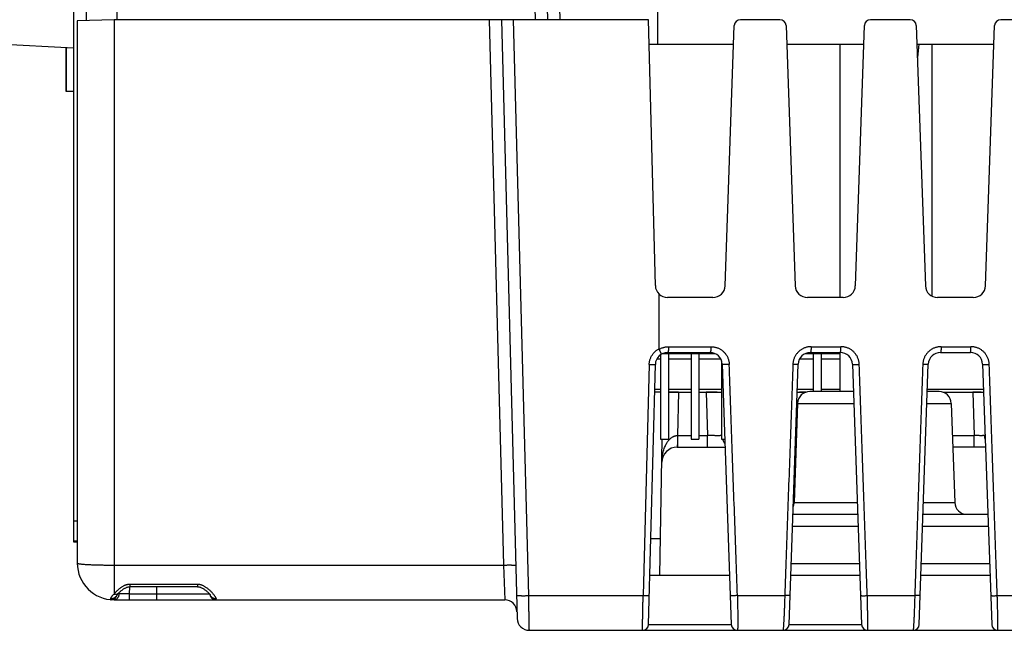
# Model space of a CAD drawing. Header units: inches. Extents: x 0 to 34, y 0 to 22.
# Tile 70 of 93: x 15.2 to 16.8, y 17.4 to 18.4. Entities that reach past the tile are written whole.
import ezdxf

# ---------------------------------------------------------------- set-up
doc = ezdxf.new("R2010")
doc.units = ezdxf.units.IN
doc.header["$LTSCALE"] = 1.87
doc.header["$MEASUREMENT"] = 0
doc.layers.get('0').update_dxf_attribs({"linetype": 'CONTINUOUS'})

msp = doc.modelspace()

# ---------------------------------------------------------------- linework, layer by layer
at = {"color": 7, "linetype": 'CONTINUOUS'}
for p, q in [((15.2925, 18.6762), (15.2925, 17.5485)), ((15.3135, 18.4011), (15.3135, 18.4244)), ((15.3635, 18.4027), (15.3635, 18.4227)), ((16.0478, 18.4027), (16.0474, 18.4227)), ((16.0674, 18.4227), (16.0678, 18.4027)), ((16.0874, 18.4227), (16.0878, 18.4027)), ((16.2482, 18.3627), (16.2483, 18.4227)), ((15.3585, 18.4027), (15.2985, 18.4006)), ((15.2985, 18.4006), (15.2985, 17.5127)), ((15.3585, 18.4027), (15.3585, 17.5095)), ((16.2327, 18.4027), (15.3585, 18.4027)), ((15.9723, 18.4027), (15.9957, 17.5095)), ((15.9923, 18.4027), (16.018, 17.4222)), ((16.037, 17.4596), (16.0123, 18.4027)), ((16.2441, 17.9672), (16.2327, 18.4027)), ((16.448, 18.4027), (16.3832, 18.4027)), ((16.661, 18.4027), (16.5962, 18.4027)), ((16.874, 18.4027), (16.8092, 18.4027)), ((16.3583, 17.967), (16.3732, 18.393)), ((16.458, 18.393), (16.4729, 17.967)), ((16.5713, 17.967), (16.5862, 18.393)), ((16.671, 18.393), (16.6859, 17.967)), ((16.7843, 17.967), (16.7992, 18.393)), ((14.9906, 18.3726), (15.2925, 18.3568)), ((15.2795, 18.3575), (15.2795, 18.2857)), ((15.2805, 18.3574), (15.2805, 18.2857)), ((16.2337, 18.3627), (16.3722, 18.3627)), ((16.4591, 18.3627), (16.5852, 18.3627)), ((16.5465, 17.9477), (16.5465, 18.3627)), ((16.6721, 18.3627), (16.7982, 18.3627)), ((16.6751, 18.3627), (16.6728, 18.3408)), ((16.6965, 18.3627), (16.6965, 17.95)), ((15.2795, 18.2857), (15.2925, 18.2857)), ((16.3383, 17.9477), (16.2641, 17.9477)), ((16.5513, 17.9477), (16.4929, 17.9477)), ((16.7643, 17.9477), (16.7059, 17.9477)), ((16.2658, 17.8672), (16.3352, 17.8672)), ((16.499, 17.8672), (16.5478, 17.8672)), ((16.7116, 17.8672), (16.7604, 17.8672)), ((16.2525, 17.854), (16.2525, 17.7157)), ((16.3422, 17.8557), (16.2554, 17.8557)), ((16.2641, 17.8577), (16.3336, 17.8577)), ((16.2655, 17.8557), (16.2655, 17.7157)), ((16.3025, 17.8557), (16.3025, 17.7157)), ((16.3155, 17.8557), (16.3155, 17.7157)), ((16.5465, 17.8557), (16.489, 17.8557)), ((16.4977, 17.8577), (16.5465, 17.8577)), ((16.5025, 17.8557), (16.5025, 17.7937)), ((16.5155, 17.8557), (16.5155, 17.7937)), ((16.5465, 17.7937), (16.5465, 17.8577)), ((16.7107, 17.8577), (16.7595, 17.8577)), ((16.2341, 17.838), (16.2242, 17.4596)), ((16.2329, 17.4123), (16.2441, 17.8382)), ((16.2465, 17.8472), (16.2525, 17.8472)), ((16.2655, 17.8472), (16.3025, 17.8472)), ((16.3155, 17.8472), (16.3511, 17.8472)), ((16.3525, 17.844), (16.3525, 17.7157)), ((16.3535, 17.8384), (16.3684, 17.4123)), ((16.4628, 17.4123), (16.4777, 17.8384)), ((16.4801, 17.8472), (16.5025, 17.8472)), ((16.5155, 17.8472), (16.5465, 17.8472)), ((16.5665, 17.8384), (16.5814, 17.4123)), ((16.6758, 17.4123), (16.6907, 17.8384)), ((16.7795, 17.8384), (16.7944, 17.4123)), ((16.2525, 17.7927), (16.2429, 17.7927)), ((16.243, 17.7975), (16.2525, 17.7975)), ((16.2655, 17.7975), (16.3025, 17.7975)), ((16.2655, 17.7927), (16.3025, 17.7927)), ((16.2818, 17.7927), (16.2805, 17.7217)), ((16.3155, 17.7975), (16.3525, 17.7975)), ((16.3155, 17.7927), (16.3525, 17.7927)), ((16.3273, 17.7927), (16.3297, 17.7216)), ((16.4761, 17.7927), (16.4906, 17.7927)), ((16.4763, 17.7975), (16.5025, 17.7975)), ((16.5681, 17.7937), (16.4968, 17.7937)), ((16.5155, 17.7975), (16.5465, 17.7975)), ((16.7082, 17.7937), (16.6891, 17.7937)), ((16.6893, 17.7975), (16.781, 17.7975)), ((16.7144, 17.7927), (16.7811, 17.7927)), ((16.7633, 17.7927), (16.7657, 17.7216)), ((16.4768, 17.7744), (16.4712, 17.612)), ((16.4768, 17.7744), (16.5688, 17.7744)), ((16.6884, 17.7744), (16.7282, 17.7744)), ((16.7282, 17.7744), (16.7339, 17.612)), ((16.2805, 17.7217), (16.3025, 17.7217)), ((16.3155, 17.7217), (16.3297, 17.7216)), ((16.3297, 17.7027), (16.3297, 17.7216)), ((16.73, 17.7216), (16.7657, 17.7216)), ((16.7657, 17.7027), (16.7657, 17.7216)), ((16.2516, 17.4927), (16.2555, 17.7157)), ((16.2525, 17.7157), (16.2655, 17.7157)), ((16.2798, 17.7027), (16.3583, 17.7027)), ((16.3025, 17.7157), (16.3155, 17.7157)), ((16.3525, 17.7157), (16.3578, 17.7157)), ((16.4743, 17.7027), (16.4729, 17.7027)), ((16.7843, 17.7027), (16.7307, 17.7027)), ((16.4712, 17.612), (16.5744, 17.612)), ((16.6828, 17.612), (16.7339, 17.612)), ((16.4691, 17.5927), (16.5751, 17.5927)), ((16.6821, 17.5927), (16.7881, 17.5927)), ((15.2925, 17.5818), (15.2985, 17.5818)), ((16.4684, 17.5734), (16.5758, 17.5734)), ((16.6814, 17.5734), (16.7888, 17.5734)), ((15.2985, 17.5485), (15.2925, 17.5485)), ((15.2925, 17.5474), (15.2985, 17.5474)), ((16.2526, 17.5527), (16.2366, 17.5527)), ((15.3585, 17.5095), (15.3585, 17.462)), ((15.3585, 17.5095), (15.9957, 17.5095)), ((15.9957, 17.5095), (15.9977, 17.4527)), ((16.4663, 17.512), (16.5779, 17.512)), ((16.6793, 17.512), (16.7909, 17.512)), ((15.3844, 17.4784), (15.3844, 17.4741)), ((15.3844, 17.4784), (15.495, 17.4784)), ((16.3656, 17.4927), (16.2351, 17.4927)), ((16.5786, 17.4927), (16.4656, 17.4927)), ((16.7916, 17.4927), (16.6786, 17.4927)), ((15.3841, 17.4625), (15.3843, 17.4741)), ((15.3841, 17.4625), (15.5147, 17.4625)), ((15.495, 17.4741), (15.3844, 17.4741)), ((15.4285, 17.4527), (15.4285, 17.4741)), ((15.3532, 17.4545), (15.3532, 17.4529)), ((15.3532, 17.4529), (15.3533, 17.4529)), ((15.3533, 17.4529), (15.3533, 17.4529)), ((15.3533, 17.4529), (15.3539, 17.4529)), ((15.3585, 17.4527), (15.9977, 17.4527)), ((16.037, 17.4596), (16.2242, 17.4596)), ((16.3783, 17.4596), (16.4559, 17.4596)), ((16.5909, 17.4596), (16.6685, 17.4596)), ((16.8035, 17.4596), (16.8811, 17.4596)), ((16.038, 17.4027), (18.6125, 17.4027)), ((16.2329, 17.4122), (16.3684, 17.4122)), ((16.4628, 17.4122), (16.5814, 17.4122))]:
    msp.add_line(p, q, dxfattribs=at)
for points in [[(15.3633, 17.4608), (15.3633, 17.4608), (15.3633, 17.4608), (15.3634, 17.4609), (15.3635, 17.4611), (15.3637, 17.4613), (15.364, 17.4616), (15.3643, 17.462), (15.3647, 17.4625), (15.3652, 17.463), (15.3657, 17.4635)], [(15.3657, 17.4635), (15.3663, 17.4641), (15.3671, 17.4649), (15.368, 17.4657), (15.3689, 17.4664), (15.3698, 17.4672), (15.3707, 17.4679), (15.3716, 17.4686), (15.3725, 17.4692), (15.3734, 17.4699), (15.3743, 17.4705), (15.3752, 17.471), (15.3761, 17.4715), (15.377, 17.472), (15.3779, 17.4725), (15.3788, 17.4728), (15.3797, 17.4732), (15.3806, 17.4735), (15.3815, 17.4737), (15.3823, 17.4739), (15.3832, 17.474), (15.3839, 17.4741), (15.3844, 17.4741)], [(15.495, 17.4741), (15.4956, 17.4741), (15.4964, 17.474), (15.4972, 17.4739), (15.4981, 17.4737), (15.4989, 17.4735), (15.4998, 17.4732), (15.5007, 17.4728), (15.5016, 17.4724), (15.5025, 17.472), (15.5034, 17.4715), (15.5043, 17.471), (15.5052, 17.4704), (15.5062, 17.4698), (15.5071, 17.4692), (15.508, 17.4685), (15.5089, 17.4678), (15.5097, 17.4671), (15.5105, 17.4665), (15.5113, 17.4658), (15.512, 17.4652), (15.5127, 17.4645), (15.5133, 17.464), (15.5138, 17.4634), (15.5143, 17.4629), (15.5147, 17.4625), (15.5151, 17.4621), (15.5154, 17.4617), (15.5156, 17.4614), (15.5158, 17.4612), (15.5159, 17.461), (15.516, 17.4609), (15.516, 17.4609)]]:
    msp.add_lwpolyline(points, dxfattribs=at)
for centre, radius, start, end in [((16.3832, 18.3927), 0.01, 90, 178), ((16.448, 18.3927), 0.01, 2, 90), ((16.5962, 18.3927), 0.01, 90, 178), ((16.661, 18.3927), 0.01, 2, 90), ((16.8092, 18.3927), 0.01, 90, 178), ((16.2641, 17.9677), 0.02, 181.5, 270), ((16.3383, 17.9677), 0.02, 270, 358.0017), ((16.4929, 17.9677), 0.02, 182, 270), ((16.5513, 17.9677), 0.02, 270, 358), ((16.7059, 17.9677), 0.02, 182, 270), ((16.7643, 17.9677), 0.02, 270, 358), ((16.2641, 17.8377), 0.02, 90, 178.5), ((16.3335, 17.8377), 0.02, 2, 89.9798), ((16.4977, 17.8377), 0.02, 90.0014, 178), ((16.5465, 17.8377), 0.02, 2, 89.9987), ((16.7107, 17.8377), 0.02, 90.0016, 178), ((16.7595, 17.8377), 0.02, 2, 90), ((16.4968, 17.7737), 0.02, 90, 178), ((16.7082, 17.7737), 0.02, 2, 90), ((16.2798, 17.6777), 0.025, 90, 179), ((16.4512, 17.6127), 0.02, 336.5617, 358), ((16.7539, 17.6127), 0.02, 182, 270), ((15.3585, 17.5127), 0.06, 180, 270), ((15.3541, 17.4629), 0.01, 264.8989, 352.9648), ((15.5254, 17.4627), 0.01, 186.0894, 270), ((15.9977, 17.4327), 0.02, 1.5, 90), ((16.038, 17.4227), 0.02, 181.5, 270), ((16.223, 17.4127), 0.01, 270, 358.5), ((16.3784, 17.4127), 0.01, 182, 270), ((16.4528, 17.4127), 0.01, 270, 358), ((16.5914, 17.4127), 0.01, 182, 270), ((16.6658, 17.4127), 0.01, 270, 358), ((16.8044, 17.4127), 0.01, 182, 270)]:
    msp.add_arc(centre, radius, start, end, dxfattribs=at)
for points, knots in [([(16.2501, 17.8637), (16.2501, 17.8736), (16.2502, 17.8935), (16.2505, 17.9232), (16.2505, 17.9431), (16.2505, 17.953)], [0, 0, 0, 0, 0.333377, 0.666439, 1, 1, 1, 1]), ([(16.2341, 17.838), (16.2341, 17.8387), (16.2342, 17.8402), (16.2345, 17.8424), (16.235, 17.8446), (16.2356, 17.8468), (16.2365, 17.8489), (16.2374, 17.851), (16.2386, 17.853), (16.2399, 17.8549), (16.2413, 17.8567), (16.2429, 17.8584), (16.2445, 17.86), (16.2463, 17.8614), (16.2482, 17.8626), (16.2495, 17.8634), (16.2501, 17.8637)], [0, 0, 0, 0, 0.06928, 0.139526, 0.210611, 0.28236, 0.35459, 0.427117, 0.499778, 0.572421, 0.644922, 0.717154, 0.788955, 0.860143, 0.930544, 1, 1, 1, 1]), ([(16.2503, 17.8628), (16.2503, 17.8629), (16.2502, 17.863), (16.2502, 17.8632), (16.2501, 17.8633), (16.2501, 17.8635), (16.2501, 17.8636), (16.25, 17.8637), (16.25, 17.8637)], [0, 0, 0, 0, 0.209761, 0.397068, 0.564869, 0.714565, 0.84785, 1, 1, 1, 1]), ([(16.2503, 17.8628), (16.2509, 17.8632), (16.2521, 17.8639), (16.2539, 17.8647), (16.2558, 17.8655), (16.2578, 17.8661), (16.2598, 17.8666), (16.2618, 17.8669), (16.2638, 17.8671), (16.2651, 17.8672), (16.2658, 17.8672)], [0, 0, 0, 0, 0.124306, 0.249559, 0.375392, 0.501422, 0.627254, 0.752516, 0.876874, 1, 1, 1, 1]), ([(16.2658, 17.8672), (16.2657, 17.8668), (16.2658, 17.8662), (16.2658, 17.8652), (16.2657, 17.8642), (16.2656, 17.8633), (16.2656, 17.8624), (16.2655, 17.8616), (16.2654, 17.8608), (16.2652, 17.8601), (16.2651, 17.8595), (16.2649, 17.859), (16.2648, 17.8585), (16.2646, 17.8582), (16.2645, 17.8579), (16.2643, 17.8577), (16.2642, 17.8577), (16.2641, 17.8577)], [0, 0, 0, 0, 0.101947, 0.202381, 0.300285, 0.394676, 0.484638, 0.569315, 0.647887, 0.719612, 0.783844, 0.840053, 0.887859, 0.927102, 0.957965, 0.981346, 1, 1, 1, 1]), ([(16.3352, 17.8672), (16.3352, 17.8668), (16.3351, 17.8662), (16.3351, 17.8652), (16.3351, 17.8642), (16.335, 17.8633), (16.3349, 17.8624), (16.3348, 17.8616), (16.3347, 17.8608), (16.3346, 17.8601), (16.3345, 17.8595), (16.3343, 17.859), (16.3342, 17.8585), (16.334, 17.8582), (16.3339, 17.8579), (16.3337, 17.8577), (16.3336, 17.8577), (16.3335, 17.8577)], [0, 0, 0, 0, 0.102045, 0.202745, 0.301022, 0.395827, 0.486159, 0.571108, 0.649942, 0.721999, 0.786562, 0.842944, 0.890681, 0.929635, 0.959996, 0.982615, 1, 1, 1, 1]), ([(16.3352, 17.8672), (16.3359, 17.8672), (16.3374, 17.8671), (16.3396, 17.8669), (16.3419, 17.8664), (16.3441, 17.8658), (16.3463, 17.8651), (16.3484, 17.8641), (16.3504, 17.863), (16.3524, 17.8618), (16.3542, 17.8604), (16.3559, 17.8589), (16.3575, 17.8572), (16.3589, 17.8554), (16.3603, 17.8535), (16.3614, 17.8516), (16.3625, 17.8495), (16.3633, 17.8474), (16.364, 17.8453), (16.3645, 17.843), (16.3649, 17.8407), (16.3651, 17.839), (16.3651, 17.8382)], [0, 0, 0, 0, 0.048379, 0.097431, 0.147059, 0.197156, 0.247618, 0.298268, 0.348682, 0.398403, 0.447551, 0.496805, 0.546707, 0.597015, 0.647241, 0.697067, 0.746407, 0.795306, 0.844356, 0.894323, 0.945955, 1, 1, 1, 1]), ([(16.499, 17.8672), (16.4983, 17.8672), (16.4968, 17.8671), (16.4946, 17.8669), (16.4924, 17.8665), (16.4903, 17.8659), (16.4882, 17.8652), (16.4862, 17.8643), (16.4843, 17.8633), (16.4824, 17.8622), (16.4806, 17.8609), (16.4789, 17.8595), (16.4773, 17.8579), (16.4759, 17.8563), (16.4746, 17.8546), (16.4734, 17.8527), (16.4723, 17.8508), (16.4714, 17.8488), (16.4706, 17.8468), (16.47, 17.8447), (16.4695, 17.8425), (16.4692, 17.8404), (16.4691, 17.8389), (16.4691, 17.8382)], [0, 0, 0, 0, 0.047694, 0.095547, 0.143476, 0.191387, 0.239192, 0.286823, 0.334345, 0.381898, 0.42957, 0.47732, 0.525082, 0.572796, 0.620404, 0.667864, 0.715255, 0.762704, 0.810272, 0.85788, 0.905435, 0.95284, 1, 1, 1, 1]), ([(16.499, 17.8672), (16.499, 17.8668), (16.499, 17.8662), (16.499, 17.8652), (16.4989, 17.8642), (16.4989, 17.8633), (16.4988, 17.8624), (16.4987, 17.8616), (16.4986, 17.8608), (16.4985, 17.8601), (16.4984, 17.8595), (16.4983, 17.859), (16.4982, 17.8585), (16.4981, 17.8582), (16.498, 17.8579), (16.4978, 17.8577), (16.4977, 17.8577), (16.4977, 17.8577)], [0, 0, 0, 0, 0.103431, 0.205322, 0.304606, 0.400275, 0.49139, 0.577062, 0.656436, 0.728735, 0.79327, 0.849459, 0.896852, 0.935179, 0.964445, 0.985262, 1, 1, 1, 1]), ([(16.5465, 17.8577), (16.5466, 17.8577), (16.5467, 17.8577), (16.5468, 17.8579), (16.5469, 17.8582), (16.5471, 17.8585), (16.5472, 17.859), (16.5473, 17.8595), (16.5474, 17.8601), (16.5475, 17.8608), (16.5475, 17.8616), (16.5476, 17.8624), (16.5477, 17.8633), (16.5477, 17.8642), (16.5478, 17.8652), (16.5478, 17.8662), (16.5478, 17.8668), (16.5478, 17.8672)], [0, 0, 0, 0, 0.014007, 0.034343, 0.063307, 0.101495, 0.148959, 0.205491, 0.270496, 0.342875, 0.422062, 0.508163, 0.599657, 0.695317, 0.794415, 0.896215, 1, 1, 1, 1]), ([(16.5777, 17.8382), (16.5777, 17.8391), (16.5775, 17.8407), (16.5772, 17.8431), (16.5766, 17.8453), (16.5759, 17.8475), (16.5751, 17.8496), (16.5741, 17.8516), (16.5729, 17.8535), (16.5716, 17.8554), (16.5701, 17.8572), (16.5685, 17.8589), (16.5668, 17.8604), (16.565, 17.8618), (16.5631, 17.863), (16.561, 17.8641), (16.5589, 17.865), (16.5568, 17.8658), (16.5546, 17.8664), (16.5523, 17.8669), (16.5501, 17.8671), (16.5485, 17.8672), (16.5478, 17.8672)], [0, 0, 0, 0, 0.054494, 0.106466, 0.156623, 0.205686, 0.254393, 0.303386, 0.352891, 0.403003, 0.453459, 0.503687, 0.553314, 0.602676, 0.652239, 0.702115, 0.752085, 0.801954, 0.851682, 0.901264, 0.950702, 1, 1, 1, 1]), ([(16.7116, 17.8672), (16.7109, 17.8672), (16.7093, 17.8671), (16.707, 17.8668), (16.7048, 17.8664), (16.7025, 17.8658), (16.7004, 17.865), (16.6983, 17.8641), (16.6963, 17.863), (16.6943, 17.8617), (16.6925, 17.8603), (16.6908, 17.8588), (16.6892, 17.8571), (16.6877, 17.8553), (16.6864, 17.8534), (16.6852, 17.8514), (16.6842, 17.8494), (16.6834, 17.8472), (16.6827, 17.845), (16.6822, 17.8428), (16.6818, 17.8405), (16.6817, 17.839), (16.6817, 17.8382)], [0, 0, 0, 0, 0.049903, 0.100002, 0.150197, 0.200377, 0.250439, 0.300322, 0.350149, 0.400079, 0.450164, 0.500329, 0.550495, 0.600589, 0.650544, 0.700393, 0.750279, 0.800307, 0.850407, 0.900467, 0.950369, 1, 1, 1, 1]), ([(16.7116, 17.8672), (16.7116, 17.8668), (16.7116, 17.8662), (16.7116, 17.8652), (16.7116, 17.8642), (16.7115, 17.8633), (16.7115, 17.8624), (16.7114, 17.8616), (16.7114, 17.8608), (16.7113, 17.8601), (16.7112, 17.8595), (16.7111, 17.859), (16.7111, 17.8585), (16.711, 17.8582), (16.7109, 17.8579), (16.7108, 17.8578), (16.7107, 17.8577), (16.7107, 17.8577)], [0, 0, 0, 0, 0.104586, 0.2076, 0.307955, 0.404622, 0.496639, 0.583095, 0.663112, 0.735886, 0.800697, 0.856925, 0.904062, 0.941752, 0.969838, 0.988612, 1, 1, 1, 1]), ([(16.7595, 17.8577), (16.7596, 17.8577), (16.7596, 17.8577), (16.7596, 17.8577), (16.7596, 17.8577), (16.7596, 17.8577), (16.7596, 17.8578), (16.7597, 17.8578), (16.7597, 17.8578), (16.7597, 17.8579), (16.7598, 17.858), (16.7598, 17.8581), (16.7598, 17.8583), (16.7599, 17.8585), (16.7599, 17.8587), (16.76, 17.8589), (16.76, 17.8592), (16.7601, 17.8596), (16.7601, 17.86), (16.7601, 17.8603), (16.7602, 17.8606), (16.7602, 17.861), (16.7602, 17.8616), (16.7603, 17.8624), (16.7603, 17.8632), (16.7604, 17.8641), (16.7604, 17.8651), (16.7604, 17.8661), (16.7604, 17.8668), (16.7604, 17.8672)], [0, 0, 0, 0, 0.001661, 0.003392, 0.006112, 0.009237, 0.012854, 0.017016, 0.021755, 0.02709, 0.039582, 0.054521, 0.071841, 0.09144, 0.113208, 0.13702, 0.162732, 0.21925, 0.249729, 0.28138, 0.314019, 0.347799, 0.419912, 0.499857, 0.587244, 0.681234, 0.780943, 0.885062, 1, 1, 1, 1]), ([(16.7904, 17.8382), (16.7903, 17.839), (16.7902, 17.8407), (16.7898, 17.843), (16.7893, 17.8453), (16.7886, 17.8475), (16.7877, 17.8496), (16.7867, 17.8516), (16.7855, 17.8535), (16.7842, 17.8554), (16.7827, 17.8572), (16.7811, 17.8589), (16.7794, 17.8604), (16.7776, 17.8618), (16.7757, 17.863), (16.7737, 17.8641), (16.7716, 17.865), (16.7694, 17.8658), (16.7672, 17.8664), (16.765, 17.8669), (16.7627, 17.8671), (16.7612, 17.8672), (16.7604, 17.8672)], [0, 0, 0, 0, 0.054087, 0.105926, 0.156148, 0.205391, 0.254313, 0.303483, 0.353081, 0.403168, 0.453524, 0.503688, 0.553356, 0.602795, 0.652384, 0.702204, 0.752059, 0.801784, 0.851389, 0.900924, 0.950443, 1, 1, 1, 1]), ([(16.2542, 17.8551), (16.2542, 17.8551), (16.2542, 17.8552), (16.2542, 17.8553), (16.2541, 17.8555), (16.254, 17.8558), (16.2538, 17.8562), (16.2536, 17.8566), (16.2534, 17.8571), (16.2531, 17.8577), (16.2528, 17.8583), (16.2524, 17.859), (16.252, 17.8597), (16.2516, 17.8604), (16.2512, 17.8612), (16.2508, 17.862), (16.2505, 17.8626), (16.2503, 17.8628)], [0, 0, 0, 0, 0.007573, 0.024325, 0.05103, 0.087745, 0.134084, 0.189667, 0.254074, 0.326508, 0.406601, 0.493384, 0.586164, 0.684217, 0.786342, 0.892031, 1, 1, 1, 1]), ([(16.2341, 17.838), (16.2344, 17.8379), (16.2351, 17.8379), (16.236, 17.8379), (16.237, 17.8379), (16.2379, 17.8379), (16.2388, 17.8379), (16.2396, 17.8379), (16.2404, 17.8379), (16.2411, 17.8379), (16.2418, 17.8379), (16.2424, 17.838), (16.2429, 17.838), (16.2433, 17.838), (16.2436, 17.8381), (16.2439, 17.8381), (16.244, 17.8381), (16.2441, 17.8382), (16.2441, 17.8382)], [0, 0, 0, 0, 0.097123, 0.193545, 0.288241, 0.380234, 0.468584, 0.552413, 0.630926, 0.703385, 0.769109, 0.82747, 0.877905, 0.919946, 0.953225, 0.977484, 0.992682, 1, 1, 1, 1]), ([(16.3651, 17.8382), (16.3648, 17.8382), (16.3641, 17.8382), (16.3632, 17.8381), (16.3622, 17.8381), (16.3613, 17.8381), (16.3604, 17.8381), (16.3595, 17.8381), (16.3586, 17.8381), (16.3578, 17.8381), (16.3571, 17.8381), (16.3564, 17.8381), (16.3557, 17.8381), (16.3552, 17.8381), (16.3547, 17.8382), (16.3543, 17.8382), (16.354, 17.8382), (16.3537, 17.8383), (16.3536, 17.8383), (16.3535, 17.8384), (16.3535, 17.8384)], [0, 0, 0, 0, 0.081925, 0.164704, 0.247323, 0.328791, 0.408175, 0.484872, 0.558599, 0.62857, 0.693445, 0.753261, 0.807938, 0.856349, 0.89805, 0.93291, 0.960631, 0.980926, 0.993771, 1, 1, 1, 1]), ([(16.3783, 17.4596), (16.3768, 17.5017), (16.3739, 17.5859), (16.3695, 17.7121), (16.3665, 17.7962), (16.3651, 17.8382)], [0, 0, 0, 0, 0.333772, 0.667105, 1, 1, 1, 1]), ([(16.4691, 17.8382), (16.4676, 17.7962), (16.4647, 17.7121), (16.4603, 17.5859), (16.4573, 17.5017), (16.4559, 17.4596)], [0, 0, 0, 0, 0.332818, 0.66615, 1, 1, 1, 1]), ([(16.4777, 17.8384), (16.4777, 17.8384), (16.4776, 17.8383), (16.4775, 17.8383), (16.4772, 17.8383), (16.4769, 17.8382), (16.4765, 17.8382), (16.4761, 17.8382), (16.4755, 17.8382), (16.4749, 17.8382), (16.4742, 17.8381), (16.4734, 17.8381), (16.4726, 17.8381), (16.4718, 17.8382), (16.4709, 17.8382), (16.47, 17.8382), (16.4694, 17.8382), (16.4691, 17.8382)], [0, 0, 0, 0, 0.007459, 0.024043, 0.050608, 0.087098, 0.13325, 0.188686, 0.25292, 0.325375, 0.405399, 0.492263, 0.585179, 0.683318, 0.7858, 0.891686, 1, 1, 1, 1]), ([(16.5665, 17.8384), (16.5665, 17.8384), (16.5666, 17.8383), (16.5668, 17.8383), (16.567, 17.8382), (16.5674, 17.8382), (16.5678, 17.8382), (16.5683, 17.8381), (16.5689, 17.8381), (16.5696, 17.8381), (16.5703, 17.8381), (16.5711, 17.8381), (16.572, 17.8381), (16.5729, 17.8381), (16.5738, 17.8381), (16.5748, 17.8381), (16.5757, 17.8381), (16.5767, 17.8382), (16.5774, 17.8382), (16.5777, 17.8382)], [0, 0, 0, 0, 0.006574, 0.020665, 0.043062, 0.073705, 0.11224, 0.15834, 0.211789, 0.271737, 0.337343, 0.408889, 0.485545, 0.56588, 0.649461, 0.735775, 0.823757, 0.91223, 1, 1, 1, 1]), ([(16.5909, 17.4596), (16.5894, 17.5017), (16.5865, 17.5859), (16.5821, 17.7121), (16.5792, 17.7962), (16.5777, 17.8382)], [0, 0, 0, 0, 0.333785, 0.667118, 1, 1, 1, 1]), ([(16.6817, 17.8382), (16.6802, 17.7962), (16.6773, 17.7121), (16.6729, 17.5859), (16.67, 17.5017), (16.6685, 17.4596)], [0, 0, 0, 0, 0.332825, 0.666158, 1, 1, 1, 1]), ([(16.6907, 17.8384), (16.6907, 17.8384), (16.6906, 17.8383), (16.6905, 17.8383), (16.6902, 17.8383), (16.6899, 17.8382), (16.6895, 17.8382), (16.689, 17.8382), (16.6884, 17.8382), (16.6877, 17.8381), (16.687, 17.8381), (16.6862, 17.8381), (16.6854, 17.8381), (16.6845, 17.8382), (16.6836, 17.8382), (16.6827, 17.8382), (16.682, 17.8382), (16.6817, 17.8382)], [0, 0, 0, 0, 0.007515, 0.024244, 0.051038, 0.087827, 0.134328, 0.190139, 0.254743, 0.327532, 0.407815, 0.494822, 0.587719, 0.685637, 0.787653, 0.892783, 1, 1, 1, 1]), ([(16.7795, 17.8384), (16.7795, 17.8384), (16.7796, 17.8383), (16.7798, 17.8383), (16.78, 17.8382), (16.7803, 17.8382), (16.7807, 17.8382), (16.7812, 17.8381), (16.7818, 17.8381), (16.7824, 17.8381), (16.7832, 17.8381), (16.7839, 17.8381), (16.7847, 17.8381), (16.7856, 17.8381), (16.7865, 17.8381), (16.7875, 17.8381), (16.7884, 17.8381), (16.7894, 17.8382), (16.79, 17.8382), (16.7904, 17.8382)], [0, 0, 0, 0, 0.006562, 0.020487, 0.042633, 0.072956, 0.111125, 0.156836, 0.209881, 0.269448, 0.334744, 0.406035, 0.482528, 0.562848, 0.646602, 0.733305, 0.821895, 0.911193, 1, 1, 1, 1]), ([(16.8035, 17.4596), (16.8021, 17.5017), (16.7991, 17.5859), (16.7947, 17.7121), (16.7918, 17.7962), (16.7904, 17.8382)], [0, 0, 0, 0, 0.333797, 0.667129, 1, 1, 1, 1]), ([(16.2818, 17.7926), (16.2811, 17.7926), (16.2798, 17.7926), (16.2779, 17.7926), (16.276, 17.7926), (16.2741, 17.7926), (16.2723, 17.7926), (16.2705, 17.7926), (16.2688, 17.7925), (16.2671, 17.7925), (16.2661, 17.7925), (16.2655, 17.7925), (16.2655, 17.7925)], [0, 0, 0, 0, 0.118891, 0.237906, 0.356018, 0.472503, 0.586119, 0.696026, 0.801664, 0.902215, 0.99735, 1, 1, 1, 1]), ([(16.3525, 17.792), (16.3524, 17.792), (16.3518, 17.7921), (16.3507, 17.7922), (16.3492, 17.7923), (16.3476, 17.7924), (16.3459, 17.7924), (16.3441, 17.7925), (16.3422, 17.7925), (16.3402, 17.7926), (16.3382, 17.7926), (16.336, 17.7926), (16.3339, 17.7926), (16.3317, 17.7926), (16.3295, 17.7926), (16.328, 17.7926), (16.3273, 17.7926)], [0, 0, 0, 0, 0.018977, 0.072097, 0.130355, 0.19335, 0.260919, 0.332559, 0.407877, 0.486601, 0.568142, 0.652212, 0.738114, 0.825061, 0.912591, 1, 1, 1, 1]), ([(16.4904, 17.7926), (16.49, 17.7926), (16.489, 17.7926), (16.4875, 17.7926), (16.486, 17.7926), (16.4845, 17.7926), (16.4831, 17.7926), (16.4817, 17.7925), (16.4805, 17.7925), (16.4793, 17.7924), (16.4782, 17.7924), (16.4773, 17.7923), (16.4766, 17.7922), (16.4762, 17.7922), (16.4761, 17.7922)], [0, 0, 0, 0, 0.092576, 0.203021, 0.31037, 0.413888, 0.512847, 0.606595, 0.694657, 0.776213, 0.850929, 0.91815, 0.977571, 1, 1, 1, 1]), ([(16.7812, 17.7922), (16.781, 17.7922), (16.7807, 17.7922), (16.7799, 17.7923), (16.779, 17.7924), (16.7779, 17.7924), (16.7767, 17.7925), (16.7755, 17.7925), (16.7741, 17.7926), (16.7727, 17.7926), (16.7712, 17.7926), (16.7697, 17.7926), (16.7681, 17.7926), (16.7665, 17.7926), (16.7649, 17.7926), (16.7638, 17.7926), (16.7633, 17.7926)], [0, 0, 0, 0, 0.018015, 0.065723, 0.119694, 0.179681, 0.24516, 0.315864, 0.391132, 0.470586, 0.553697, 0.639877, 0.728548, 0.81861, 0.909383, 1, 1, 1, 1]), ([(16.2548, 17.6781), (16.2548, 17.6797), (16.255, 17.6829), (16.2555, 17.6876), (16.2563, 17.6921), (16.2573, 17.6963), (16.2585, 17.7002), (16.2599, 17.7036), (16.2613, 17.7067), (16.2628, 17.7094), (16.2643, 17.7117), (16.2658, 17.7137), (16.2673, 17.7154), (16.2688, 17.7168), (16.2702, 17.718), (16.2716, 17.719), (16.273, 17.7197), (16.2743, 17.7204), (16.2756, 17.7209), (16.2768, 17.7212), (16.2781, 17.7215), (16.2793, 17.7216), (16.2801, 17.7217), (16.2805, 17.7217)], [0, 0, 0, 0, 0.08773, 0.173826, 0.256815, 0.335294, 0.408476, 0.475897, 0.537283, 0.592908, 0.643223, 0.688449, 0.729031, 0.765761, 0.799219, 0.829737, 0.857736, 0.883803, 0.908525, 0.932249, 0.955239, 0.977763, 1, 1, 1, 1]), ([(16.2805, 17.7217), (16.2805, 17.7212), (16.2805, 17.7201), (16.2804, 17.7186), (16.2804, 17.7171), (16.2804, 17.7156), (16.2804, 17.7141), (16.2804, 17.7126), (16.2805, 17.7117), (16.2805, 17.7113)], [0, 0, 0, 0, 0.146337, 0.2944, 0.442467, 0.588765, 0.731537, 0.869105, 1, 1, 1, 1]), ([(16.3525, 17.7215), (16.3523, 17.7215), (16.3515, 17.7215), (16.3502, 17.7215), (16.3485, 17.7214), (16.3467, 17.7214), (16.3448, 17.7214), (16.3428, 17.7214), (16.3407, 17.7215), (16.3386, 17.7215), (16.3364, 17.7215), (16.3342, 17.7216), (16.332, 17.7216), (16.3305, 17.7216), (16.3297, 17.7216)], [0, 0, 0, 0, 0.03155, 0.101122, 0.175779, 0.255105, 0.338654, 0.425958, 0.516525, 0.609846, 0.705397, 0.80264, 0.901028, 1, 1, 1, 1]), ([(16.4734, 17.7156), (16.4735, 17.7159), (16.4738, 17.7168), (16.4741, 17.7182), (16.4744, 17.7199), (16.4745, 17.721), (16.4745, 17.7215)], [0, 0, 0, 0, 0.169718, 0.445212, 0.722184, 1, 1, 1, 1]), ([(16.4745, 17.7215), (16.4742, 17.7216), (16.4739, 17.7216), (16.4736, 17.7216), (16.4736, 17.7216)], [0, 0, 0, 0, 0.894594, 1, 1, 1, 1]), ([(16.7827, 17.7215), (16.7824, 17.7215), (16.7818, 17.7215), (16.7807, 17.7215), (16.7795, 17.7215), (16.7783, 17.7214), (16.7769, 17.7214), (16.7755, 17.7214), (16.7739, 17.7215), (16.7724, 17.7215), (16.7708, 17.7215), (16.7691, 17.7215), (16.7674, 17.7216), (16.7663, 17.7216), (16.7657, 17.7216)], [0, 0, 0, 0, 0.055787, 0.118341, 0.187226, 0.261956, 0.342004, 0.426804, 0.515757, 0.608233, 0.703578, 0.801117, 0.900159, 1, 1, 1, 1]), ([(16.7836, 17.7216), (16.7836, 17.7216), (16.7833, 17.7216), (16.783, 17.7216), (16.7827, 17.7215)], [0, 0, 0, 0, 0.106053, 1, 1, 1, 1]), ([(16.7838, 17.7156), (16.7837, 17.7159), (16.7834, 17.7168), (16.7831, 17.7182), (16.7829, 17.7199), (16.7828, 17.721), (16.7827, 17.7215)], [0, 0, 0, 0, 0.16976, 0.445236, 0.722192, 1, 1, 1, 1]), ([(16.2804, 17.7113), (16.2804, 17.7108), (16.2804, 17.71), (16.2803, 17.7088), (16.2802, 17.7077), (16.2801, 17.7067), (16.28, 17.7058), (16.2799, 17.705), (16.2799, 17.7043), (16.2799, 17.7037), (16.2798, 17.7033), (16.2798, 17.703), (16.2798, 17.7028), (16.2798, 17.7027), (16.2798, 17.7027)], [0, 0, 0, 0, 0.149283, 0.289132, 0.418465, 0.536469, 0.642404, 0.7356, 0.815459, 0.881463, 0.933182, 0.970287, 0.992566, 1, 1, 1, 1]), ([(16.2805, 17.7113), (16.2805, 17.7108), (16.2805, 17.71), (16.2805, 17.7088), (16.2805, 17.7077), (16.2805, 17.7067), (16.2805, 17.7058), (16.2805, 17.705), (16.2805, 17.7043), (16.2805, 17.7038), (16.2805, 17.7033), (16.2805, 17.703), (16.2805, 17.7028), (16.2805, 17.7027), (16.2805, 17.7027)], [0, 0, 0, 0, 0.149076, 0.288668, 0.417852, 0.535779, 0.641688, 0.734897, 0.814806, 0.880903, 0.93276, 0.97004, 0.9925, 1, 1, 1, 1]), ([(16.3542, 17.7157), (16.3543, 17.7155), (16.3545, 17.7147), (16.355, 17.7135), (16.3556, 17.712), (16.3564, 17.7106), (16.3572, 17.7094), (16.3578, 17.7086), (16.3581, 17.7082)], [0, 0, 0, 0, 0.087283, 0.279152, 0.468311, 0.654401, 0.83716, 1, 1, 1, 1]), ([(15.2925, 17.5485), (15.2925, 17.5484), (15.2925, 17.5482), (15.2925, 17.5478), (15.2925, 17.5475), (15.2925, 17.5474)], [0, 0, 0, 0, 0.333333, 0.666666, 1, 1, 1, 1]), ([(15.2985, 17.5127), (15.2985, 17.5126), (15.2987, 17.5124), (15.2991, 17.5123), (15.2997, 17.5121), (15.3005, 17.5119), (15.3015, 17.5117), (15.3028, 17.5115), (15.3043, 17.5113), (15.306, 17.5112), (15.3079, 17.511), (15.31, 17.5108), (15.3123, 17.5107), (15.3148, 17.5105), (15.3175, 17.5104), (15.3203, 17.5103), (15.3233, 17.5101), (15.3264, 17.51), (15.3297, 17.5099), (15.333, 17.5098), (15.3365, 17.5098), (15.34, 17.5097), (15.3436, 17.5096), (15.3473, 17.5096), (15.351, 17.5096), (15.3547, 17.5096), (15.3572, 17.5096), (15.3585, 17.5096)], [0, 0, 0, 0, 0.003815, 0.010542, 0.020845, 0.034856, 0.052583, 0.073989, 0.099006, 0.127545, 0.159503, 0.194757, 0.233172, 0.274599, 0.318879, 0.365836, 0.415288, 0.46704, 0.52089, 0.576627, 0.634031, 0.692875, 0.752921, 0.813927, 0.875643, 0.937816, 1, 1, 1, 1]), ([(15.9957, 17.5096), (15.9963, 17.5096), (15.9974, 17.5096), (15.999, 17.5096), (16.0006, 17.5096), (16.0022, 17.5097), (16.0037, 17.5097), (16.0052, 17.5097), (16.0066, 17.5097), (16.008, 17.5097), (16.0092, 17.5096), (16.0104, 17.5096), (16.0114, 17.5096), (16.0124, 17.5095), (16.0132, 17.5095), (16.014, 17.5094), (16.0146, 17.5093), (16.015, 17.5093), (16.0154, 17.5092), (16.0156, 17.5091), (16.0157, 17.5091), (16.0157, 17.509)], [0, 0, 0, 0, 0.082189, 0.163828, 0.244342, 0.323178, 0.399809, 0.473722, 0.544407, 0.61138, 0.674189, 0.732413, 0.785659, 0.833567, 0.875816, 0.912131, 0.942283, 0.9661, 0.98349, 0.994519, 1, 1, 1, 1]), ([(15.3585, 17.462), (15.3589, 17.4625), (15.3598, 17.4636), (15.3613, 17.4652), (15.363, 17.4669), (15.3648, 17.4686), (15.3666, 17.4703), (15.3685, 17.4719), (15.3705, 17.4733), (15.3723, 17.4745), (15.3741, 17.4755), (15.3758, 17.4764), (15.3774, 17.4771), (15.379, 17.4776), (15.3804, 17.4779), (15.3818, 17.4782), (15.3831, 17.4784), (15.384, 17.4784), (15.3844, 17.4784)], [0, 0, 0, 0, 0.062724, 0.133025, 0.209086, 0.288382, 0.368384, 0.447063, 0.522834, 0.594138, 0.659782, 0.719612, 0.774423, 0.825035, 0.872106, 0.916386, 0.958716, 1, 1, 1, 1]), ([(15.495, 17.4784), (15.495, 17.4781), (15.495, 17.4776), (15.495, 17.4769), (15.495, 17.4762), (15.495, 17.4757), (15.495, 17.4752), (15.495, 17.4748), (15.495, 17.4745), (15.495, 17.4743), (15.495, 17.4741), (15.495, 17.4741), (15.495, 17.4741), (15.495, 17.4741)], [0, 0, 0, 0, 0.185253, 0.354669, 0.506993, 0.641057, 0.755658, 0.849504, 0.92121, 0.9698, 0.994973, 0.996556, 1, 1, 1, 1]), ([(15.495, 17.4784), (15.4954, 17.4784), (15.4963, 17.4783), (15.4976, 17.4782), (15.499, 17.478), (15.5004, 17.4776), (15.5018, 17.4771), (15.5034, 17.4765), (15.505, 17.4757), (15.5067, 17.4747), (15.5085, 17.4736), (15.5104, 17.4723), (15.5123, 17.4708), (15.5141, 17.4692), (15.5159, 17.4675), (15.5175, 17.4659), (15.519, 17.4642), (15.5204, 17.4627), (15.5216, 17.4612), (15.5226, 17.4599), (15.5234, 17.4587), (15.5241, 17.4576), (15.5247, 17.4566), (15.5251, 17.4557), (15.5253, 17.4549), (15.5254, 17.4545), (15.5254, 17.4543)], [0, 0, 0, 0, 0.031056, 0.063178, 0.096863, 0.132571, 0.170704, 0.211624, 0.255975, 0.304493, 0.357339, 0.41394, 0.473294, 0.533812, 0.593861, 0.651844, 0.706501, 0.757166, 0.803369, 0.844923, 0.881782, 0.913981, 0.941647, 0.964985, 0.984284, 1, 1, 1, 1]), ([(15.3532, 17.4545), (15.3532, 17.4547), (15.3533, 17.4551), (15.3536, 17.4558), (15.354, 17.4566), (15.3546, 17.4575), (15.3553, 17.4585), (15.3562, 17.4596), (15.3573, 17.4608), (15.3581, 17.4616), (15.3585, 17.462)], [0, 0, 0, 0, 0.064303, 0.142916, 0.23843, 0.352402, 0.485655, 0.63836, 0.810075, 1, 1, 1, 1]), ([(15.3585, 17.462), (15.3588, 17.4619), (15.3593, 17.4618), (15.3602, 17.4617), (15.3611, 17.4616), (15.362, 17.4617), (15.3629, 17.4619), (15.3637, 17.4621), (15.3643, 17.4624), (15.3647, 17.4627), (15.365, 17.4629), (15.3653, 17.4631), (15.3655, 17.4633), (15.3656, 17.4634), (15.3657, 17.4635)], [0, 0, 0, 0, 0.096402, 0.224664, 0.348202, 0.466379, 0.57897, 0.685949, 0.787747, 0.836846, 0.88469, 0.931323, 0.977276, 1, 1, 1, 1]), ([(15.3585, 17.4527), (15.3588, 17.4527), (15.3593, 17.4527), (15.3602, 17.4529), (15.361, 17.4531), (15.3617, 17.4534), (15.3625, 17.4538), (15.3632, 17.4543), (15.3639, 17.4549), (15.3645, 17.4555), (15.365, 17.4562), (15.3655, 17.457), (15.366, 17.4578), (15.3663, 17.4587), (15.3666, 17.4596), (15.3668, 17.4605), (15.367, 17.4615), (15.367, 17.4621), (15.367, 17.4625)], [0, 0, 0, 0, 0.057413, 0.115084, 0.17315, 0.231756, 0.291055, 0.351184, 0.41225, 0.474331, 0.537449, 0.601544, 0.666509, 0.732243, 0.798638, 0.865539, 0.932742, 1, 1, 1, 1]), ([(15.3636, 17.4612), (15.3636, 17.4612), (15.3636, 17.461), (15.3635, 17.4609), (15.3635, 17.4608)], [0, 0, 0, 0, 0.140685, 1, 1, 1, 1]), ([(15.367, 17.4625), (15.3668, 17.4625), (15.3663, 17.4625), (15.3656, 17.4625), (15.3652, 17.4625), (15.3649, 17.4626), (15.3648, 17.4626)], [0, 0, 0, 0, 0.345356, 0.644438, 0.893645, 1, 1, 1, 1]), ([(15.3841, 17.4625), (15.3835, 17.4625), (15.3824, 17.4625), (15.3807, 17.4625), (15.379, 17.4625), (15.3774, 17.4625), (15.3758, 17.4625), (15.3743, 17.4625), (15.3729, 17.4625), (15.3715, 17.4624), (15.3703, 17.4624), (15.3691, 17.4624), (15.368, 17.4624), (15.3673, 17.4625), (15.367, 17.4625)], [0, 0, 0, 0, 0.099653, 0.198565, 0.296033, 0.391364, 0.483872, 0.572884, 0.657754, 0.737879, 0.812686, 0.881632, 0.94422, 1, 1, 1, 1]), ([(15.3841, 17.4527), (15.3841, 17.4527), (15.384, 17.4528), (15.3841, 17.4529), (15.3841, 17.4531), (15.3841, 17.4535), (15.3841, 17.4539), (15.3841, 17.4544), (15.3841, 17.4549), (15.3841, 17.4556), (15.3841, 17.4563), (15.3841, 17.4571), (15.3841, 17.4579), (15.3841, 17.4588), (15.3841, 17.4597), (15.3841, 17.4606), (15.3841, 17.4616), (15.3841, 17.4622), (15.3841, 17.4625)], [0, 0, 0, 0, 0.004793, 0.019115, 0.042846, 0.075759, 0.117541, 0.167806, 0.226084, 0.291821, 0.364396, 0.443124, 0.52726, 0.616015, 0.708568, 0.804042, 0.90151, 1, 1, 1, 1]), ([(15.3539, 17.4545), (15.3538, 17.4545), (15.3537, 17.4545), (15.3534, 17.4545), (15.3533, 17.4545), (15.3532, 17.4545)], [0, 0, 0, 0, 0.333381, 0.666731, 1, 1, 1, 1]), ([(15.3635, 17.4608), (15.3634, 17.4606), (15.3632, 17.46), (15.3627, 17.4592), (15.3621, 17.4584), (15.3616, 17.4578), (15.3611, 17.4573), (15.3608, 17.457), (15.3604, 17.4567), (15.3601, 17.4564), (15.3597, 17.4561), (15.3593, 17.4559), (15.3589, 17.4556), (15.3583, 17.4553), (15.3575, 17.455), (15.3565, 17.4547), (15.3554, 17.4545), (15.3546, 17.4545), (15.3541, 17.4545), (15.3539, 17.4545)], [0, 0, 0, 0, 0.054962, 0.140776, 0.224779, 0.306723, 0.346827, 0.386198, 0.424788, 0.462962, 0.501182, 0.539912, 0.579521, 0.619964, 0.702895, 0.788284, 0.875846, 0.965059, 1, 1, 1, 1]), ([(15.5255, 17.4543), (15.5252, 17.4543), (15.5245, 17.4543), (15.5236, 17.4544), (15.5226, 17.4546), (15.5217, 17.4549), (15.5208, 17.4553), (15.5199, 17.4558), (15.5191, 17.4564), (15.5184, 17.457), (15.5177, 17.4577), (15.5171, 17.4584), (15.5166, 17.4593), (15.5162, 17.4601), (15.516, 17.4606), (15.5159, 17.4608)], [0, 0, 0, 0, 0.082393, 0.160219, 0.238276, 0.316307, 0.395337, 0.473918, 0.551743, 0.629285, 0.706991, 0.784667, 0.862043, 0.939043, 1, 1, 1, 1]), ([(15.5254, 17.4527), (15.5254, 17.4527), (15.5254, 17.4529), (15.5254, 17.4532), (15.5254, 17.4537), (15.5254, 17.4541), (15.5254, 17.4543)], [0, 0, 0, 0, 0.067573, 0.277038, 0.607676, 1, 1, 1, 1]), ([(16.017, 17.4601), (16.017, 17.46), (16.0171, 17.46), (16.0173, 17.4599), (16.0176, 17.4598), (16.0181, 17.4598), (16.0187, 17.4597), (16.0194, 17.4596), (16.0203, 17.4596), (16.0212, 17.4595), (16.0223, 17.4595), (16.0235, 17.4595), (16.0247, 17.4595), (16.0261, 17.4594), (16.0275, 17.4594), (16.029, 17.4594), (16.0305, 17.4594), (16.0321, 17.4595), (16.0337, 17.4595), (16.0353, 17.4595), (16.0364, 17.4595), (16.037, 17.4596)], [0, 0, 0, 0, 0.00548, 0.016508, 0.033895, 0.057712, 0.087864, 0.124178, 0.166424, 0.214326, 0.267565, 0.325787, 0.388597, 0.455569, 0.526248, 0.600156, 0.676793, 0.755638, 0.836154, 0.917793, 1, 1, 1, 1]), ([(16.038, 17.4027), (16.038, 17.4027), (16.038, 17.4029), (16.038, 17.4033), (16.038, 17.4038), (16.0379, 17.4047), (16.0379, 17.4057), (16.0379, 17.407), (16.0379, 17.4086), (16.0378, 17.4103), (16.0378, 17.4122), (16.0378, 17.4144), (16.0377, 17.4167), (16.0377, 17.4192), (16.0376, 17.4219), (16.0376, 17.4248), (16.0375, 17.4278), (16.0375, 17.4309), (16.0374, 17.4342), (16.0374, 17.4376), (16.0373, 17.4411), (16.0372, 17.4447), (16.0372, 17.4483), (16.0371, 17.452), (16.037, 17.4558), (16.037, 17.4583), (16.037, 17.4596)], [0, 0, 0, 0, 0.002111, 0.008437, 0.018951, 0.033613, 0.052363, 0.075126, 0.101812, 0.132314, 0.166509, 0.204262, 0.24542, 0.289818, 0.337279, 0.387612, 0.440615, 0.496077, 0.553774, 0.613477, 0.674947, 0.737937, 0.802196, 0.867468, 0.93349, 1, 1, 1, 1]), ([(16.223, 17.4027), (16.2229, 17.4027), (16.2228, 17.4029), (16.223, 17.4032), (16.2229, 17.4038), (16.223, 17.4046), (16.223, 17.4057), (16.2231, 17.407), (16.2231, 17.4085), (16.2231, 17.4102), (16.2232, 17.4122), (16.2232, 17.4143), (16.2233, 17.4166), (16.2233, 17.4192), (16.2234, 17.4219), (16.2234, 17.4247), (16.2235, 17.4277), (16.2236, 17.4309), (16.2236, 17.4342), (16.2237, 17.4376), (16.2238, 17.4411), (16.2239, 17.4446), (16.2239, 17.4483), (16.224, 17.452), (16.2241, 17.4558), (16.2242, 17.4583), (16.2242, 17.4596)], [0, 0, 0, 0, 0.002483, 0.008635, 0.018937, 0.033417, 0.052025, 0.074666, 0.101246, 0.13166, 0.165787, 0.203488, 0.244612, 0.288994, 0.336457, 0.386809, 0.439846, 0.495356, 0.553114, 0.612888, 0.674439, 0.737519, 0.801875, 0.86725, 0.93338, 1, 1, 1, 1]), ([(16.2242, 17.4596), (16.2245, 17.4595), (16.2252, 17.4595), (16.2261, 17.4595), (16.2271, 17.4595), (16.228, 17.4595), (16.2289, 17.4595), (16.2297, 17.4595), (16.2305, 17.4595), (16.2312, 17.4595), (16.2319, 17.4595), (16.2325, 17.4596), (16.233, 17.4596), (16.2334, 17.4596), (16.2337, 17.4597), (16.234, 17.4597), (16.2341, 17.4597), (16.2342, 17.4598), (16.2342, 17.4598)], [0, 0, 0, 0, 0.097585, 0.194219, 0.288977, 0.380953, 0.469266, 0.553072, 0.631566, 0.703996, 0.769672, 0.827973, 0.878355, 0.920351, 0.953588, 0.977817, 0.993002, 1, 1, 1, 1]), ([(16.3783, 17.4596), (16.3781, 17.4595), (16.3772, 17.4595), (16.3757, 17.4595), (16.374, 17.4594), (16.3727, 17.4594), (16.3718, 17.4594), (16.3711, 17.4594), (16.3706, 17.4594), (16.3703, 17.4594), (16.3699, 17.4594), (16.3696, 17.4594), (16.3693, 17.4594), (16.3689, 17.4594), (16.3685, 17.4595), (16.3681, 17.4595), (16.3679, 17.4595), (16.3677, 17.4595), (16.3675, 17.4595), (16.3673, 17.4596), (16.3671, 17.4596), (16.367, 17.4596), (16.3669, 17.4596), (16.3669, 17.4596), (16.3669, 17.4597), (16.3668, 17.4597), (16.3668, 17.4597), (16.3668, 17.4597), (16.3668, 17.4597), (16.3668, 17.4597), (16.3668, 17.4597), (16.3668, 17.4597)], [0, 0, 0, 0, 0.046191, 0.229691, 0.404867, 0.486021, 0.561662, 0.631012, 0.663096, 0.693696, 0.72313, 0.751638, 0.779359, 0.806127, 0.855968, 0.878735, 0.899875, 0.919249, 0.93674, 0.952236, 0.96563, 0.976831, 0.981592, 0.98579, 0.989425, 0.992503, 0.995039, 0.997072, 0.997932, 0.998703, 1, 1, 1, 1]), ([(16.3783, 17.4596), (16.3783, 17.4583), (16.3784, 17.4558), (16.3785, 17.4521), (16.3786, 17.4484), (16.3786, 17.4447), (16.3787, 17.4412), (16.3788, 17.4377), (16.3788, 17.4343), (16.3789, 17.431), (16.3789, 17.4279), (16.3789, 17.4249), (16.379, 17.422), (16.379, 17.4193), (16.379, 17.4168), (16.379, 17.4144), (16.379, 17.4123), (16.3789, 17.4103), (16.3789, 17.4086), (16.3789, 17.4071), (16.3788, 17.4058), (16.3787, 17.4047), (16.3787, 17.4039), (16.3786, 17.4032), (16.3785, 17.4029), (16.3785, 17.4027), (16.3784, 17.4027)], [0, 0, 0, 0, 0.066071, 0.13169, 0.196604, 0.260564, 0.32332, 0.384622, 0.444219, 0.501863, 0.557311, 0.610325, 0.660689, 0.708209, 0.752702, 0.793978, 0.831858, 0.866186, 0.896824, 0.923645, 0.946533, 0.965394, 0.980164, 0.990806, 0.99733, 1, 1, 1, 1]), ([(16.4559, 17.4596), (16.4558, 17.4583), (16.4557, 17.4558), (16.4556, 17.4521), (16.4555, 17.4484), (16.4554, 17.4447), (16.4552, 17.4412), (16.4551, 17.4377), (16.455, 17.4343), (16.4548, 17.431), (16.4547, 17.4279), (16.4545, 17.4249), (16.4544, 17.422), (16.4543, 17.4193), (16.4541, 17.4168), (16.454, 17.4144), (16.4538, 17.4123), (16.4537, 17.4103), (16.4536, 17.4086), (16.4535, 17.4071), (16.4533, 17.4058), (16.4532, 17.4047), (16.4531, 17.4039), (16.453, 17.4032), (16.4529, 17.4029), (16.4529, 17.4027), (16.4528, 17.4027)], [0, 0, 0, 0, 0.066162, 0.13183, 0.196748, 0.260678, 0.32339, 0.384643, 0.444178, 0.501746, 0.557107, 0.610032, 0.660311, 0.707752, 0.752175, 0.793408, 0.831287, 0.865649, 0.896341, 0.92323, 0.946197, 0.965146, 0.980008, 0.99074, 0.997335, 1, 1, 1, 1]), ([(16.4645, 17.4597), (16.4645, 17.4597), (16.4644, 17.4597), (16.4643, 17.4596), (16.464, 17.4596), (16.4637, 17.4596), (16.4633, 17.4595), (16.4628, 17.4595), (16.4623, 17.4595), (16.4617, 17.4595), (16.461, 17.4595), (16.4602, 17.4595), (16.4594, 17.4595), (16.4586, 17.4595), (16.4577, 17.4595), (16.4568, 17.4595), (16.4562, 17.4595), (16.4559, 17.4596)], [0, 0, 0, 0, 0.007436, 0.023935, 0.050421, 0.086855, 0.132968, 0.188367, 0.252563, 0.324993, 0.405009, 0.491885, 0.584833, 0.683036, 0.78561, 0.891599, 1, 1, 1, 1]), ([(16.5798, 17.4597), (16.5798, 17.4597), (16.5798, 17.4597), (16.5798, 17.4597), (16.5798, 17.4597), (16.5798, 17.4597), (16.5798, 17.4597), (16.5798, 17.4597), (16.5799, 17.4596), (16.5799, 17.4596), (16.58, 17.4596), (16.5801, 17.4596), (16.5802, 17.4596), (16.5804, 17.4595), (16.5806, 17.4595), (16.5808, 17.4595), (16.581, 17.4595), (16.5814, 17.4595), (16.5818, 17.4595), (16.5822, 17.4594), (16.5825, 17.4594), (16.5828, 17.4594), (16.5831, 17.4594), (16.5835, 17.4594), (16.584, 17.4594), (16.5846, 17.4594), (16.5855, 17.4594), (16.5867, 17.4594), (16.5884, 17.4595), (16.5899, 17.4595), (16.5908, 17.4595), (16.5909, 17.4596)], [0, 0, 0, 0, 0.001141, 0.001762, 0.002438, 0.004325, 0.006701, 0.009613, 0.013082, 0.017116, 0.021718, 0.032613, 0.045728, 0.060974, 0.078247, 0.09744, 0.118438, 0.141105, 0.190878, 0.217684, 0.245492, 0.274138, 0.303757, 0.334583, 0.366931, 0.436914, 0.513348, 0.595469, 0.773189, 0.960179, 1, 1, 1, 1]), ([(16.5914, 17.4027), (16.5915, 17.4027), (16.5915, 17.4029), (16.5916, 17.4032), (16.5916, 17.4039), (16.5916, 17.4047), (16.5917, 17.4058), (16.5917, 17.4071), (16.5917, 17.4086), (16.5917, 17.4103), (16.5918, 17.4123), (16.5917, 17.4144), (16.5917, 17.4168), (16.5917, 17.4193), (16.5917, 17.422), (16.5917, 17.4249), (16.5916, 17.4279), (16.5916, 17.4311), (16.5915, 17.4343), (16.5914, 17.4377), (16.5914, 17.4412), (16.5913, 17.4448), (16.5912, 17.4484), (16.5911, 17.4521), (16.591, 17.4558), (16.5909, 17.4583), (16.5909, 17.4596)], [0, 0, 0, 0, 0.002467, 0.008912, 0.019516, 0.034268, 0.053124, 0.07602, 0.102869, 0.133561, 0.167957, 0.205887, 0.247184, 0.291708, 0.339309, 0.389772, 0.442854, 0.498335, 0.556009, 0.615674, 0.677118, 0.740107, 0.804296, 0.869285, 0.93466, 1, 1, 1, 1]), ([(16.6685, 17.4596), (16.6685, 17.4583), (16.6684, 17.4558), (16.6683, 17.452), (16.6681, 17.4483), (16.668, 17.4447), (16.6679, 17.4411), (16.6678, 17.4376), (16.6676, 17.4343), (16.6675, 17.431), (16.6674, 17.4278), (16.6673, 17.4248), (16.6671, 17.422), (16.667, 17.4193), (16.6669, 17.4167), (16.6668, 17.4144), (16.6666, 17.4123), (16.6665, 17.4103), (16.6664, 17.4086), (16.6663, 17.4071), (16.6662, 17.4058), (16.6661, 17.4047), (16.666, 17.4039), (16.666, 17.4032), (16.6659, 17.4029), (16.6659, 17.4027), (16.6658, 17.4027)], [0, 0, 0, 0, 0.066331, 0.132163, 0.197237, 0.261312, 0.324155, 0.385521, 0.445153, 0.502795, 0.55821, 0.611165, 0.66145, 0.708877, 0.753268, 0.794453, 0.832267, 0.866551, 0.897158, 0.923957, 0.946831, 0.965686, 0.980454, 0.991087, 0.997565, 1, 1, 1, 1]), ([(16.6775, 17.4597), (16.6775, 17.4597), (16.6774, 17.4597), (16.6772, 17.4596), (16.677, 17.4596), (16.6767, 17.4596), (16.6763, 17.4595), (16.6758, 17.4595), (16.6752, 17.4595), (16.6745, 17.4595), (16.6738, 17.4595), (16.673, 17.4595), (16.6722, 17.4595), (16.6713, 17.4595), (16.6704, 17.4595), (16.6695, 17.4595), (16.6688, 17.4595), (16.6685, 17.4596)], [0, 0, 0, 0, 0.007492, 0.024133, 0.050847, 0.087578, 0.134039, 0.189812, 0.254379, 0.327141, 0.407415, 0.494431, 0.587359, 0.685342, 0.787456, 0.892696, 1, 1, 1, 1]), ([(16.7928, 17.4597), (16.7928, 17.4597), (16.7928, 17.4597), (16.7928, 17.4597), (16.7928, 17.4597), (16.7928, 17.4597), (16.7928, 17.4597), (16.7928, 17.4597), (16.7929, 17.4597), (16.7929, 17.4596), (16.793, 17.4596), (16.7931, 17.4596), (16.7932, 17.4596), (16.7934, 17.4596), (16.7935, 17.4595), (16.7938, 17.4595), (16.794, 17.4595), (16.7943, 17.4595), (16.7947, 17.4595), (16.795, 17.4595), (16.7953, 17.4594), (16.7957, 17.4594), (16.796, 17.4594), (16.7963, 17.4594), (16.7968, 17.4594), (16.7975, 17.4594), (16.7983, 17.4594), (16.7995, 17.4594), (16.8012, 17.4595), (16.8026, 17.4595), (16.8034, 17.4595), (16.8035, 17.4596)], [0, 0, 0, 0, 0.000909, 0.00139, 0.001902, 0.003651, 0.005868, 0.008614, 0.011916, 0.015785, 0.020225, 0.030815, 0.04365, 0.058648, 0.075708, 0.094726, 0.11559, 0.138166, 0.187897, 0.214755, 0.242666, 0.271467, 0.301289, 0.332362, 0.364995, 0.435662, 0.512943, 0.596097, 0.776504, 0.967144, 1, 1, 1, 1]), ([(16.8044, 17.4027), (16.8045, 17.4027), (16.8045, 17.4029), (16.8045, 17.4032), (16.8045, 17.4039), (16.8046, 17.4047), (16.8046, 17.4058), (16.8046, 17.407), (16.8046, 17.4086), (16.8046, 17.4103), (16.8046, 17.4123), (16.8045, 17.4144), (16.8045, 17.4167), (16.8045, 17.4193), (16.8044, 17.422), (16.8044, 17.4248), (16.8043, 17.4279), (16.8042, 17.431), (16.8042, 17.4343), (16.8041, 17.4377), (16.804, 17.4412), (16.8039, 17.4447), (16.8038, 17.4484), (16.8037, 17.4521), (16.8036, 17.4558), (16.8036, 17.4583), (16.8035, 17.4596)], [0, 0, 0, 0, 0.002275, 0.008647, 0.019193, 0.033885, 0.052677, 0.075504, 0.102277, 0.132885, 0.167193, 0.205043, 0.246275, 0.290738, 0.33827, 0.388676, 0.441738, 0.497237, 0.554958, 0.614678, 0.676173, 0.739199, 0.803447, 0.868569, 0.93421, 1, 1, 1, 1])]:
    msp.add_open_spline(points, degree=3, knots=knots, dxfattribs=at)
for points in [[(16.475, 17.7215), (16.4748, 17.7215), (16.4747, 17.7215), (16.4745, 17.7215)], [(15.5159, 17.461), (15.5158, 17.4611), (15.5158, 17.4611), (15.5158, 17.4612)], [(15.5159, 17.4608), (15.5159, 17.4609), (15.5159, 17.4609), (15.5159, 17.461)]]:
    msp.add_open_spline(points, degree=3, dxfattribs=at)

doc.saveas('drawing.dxf')
